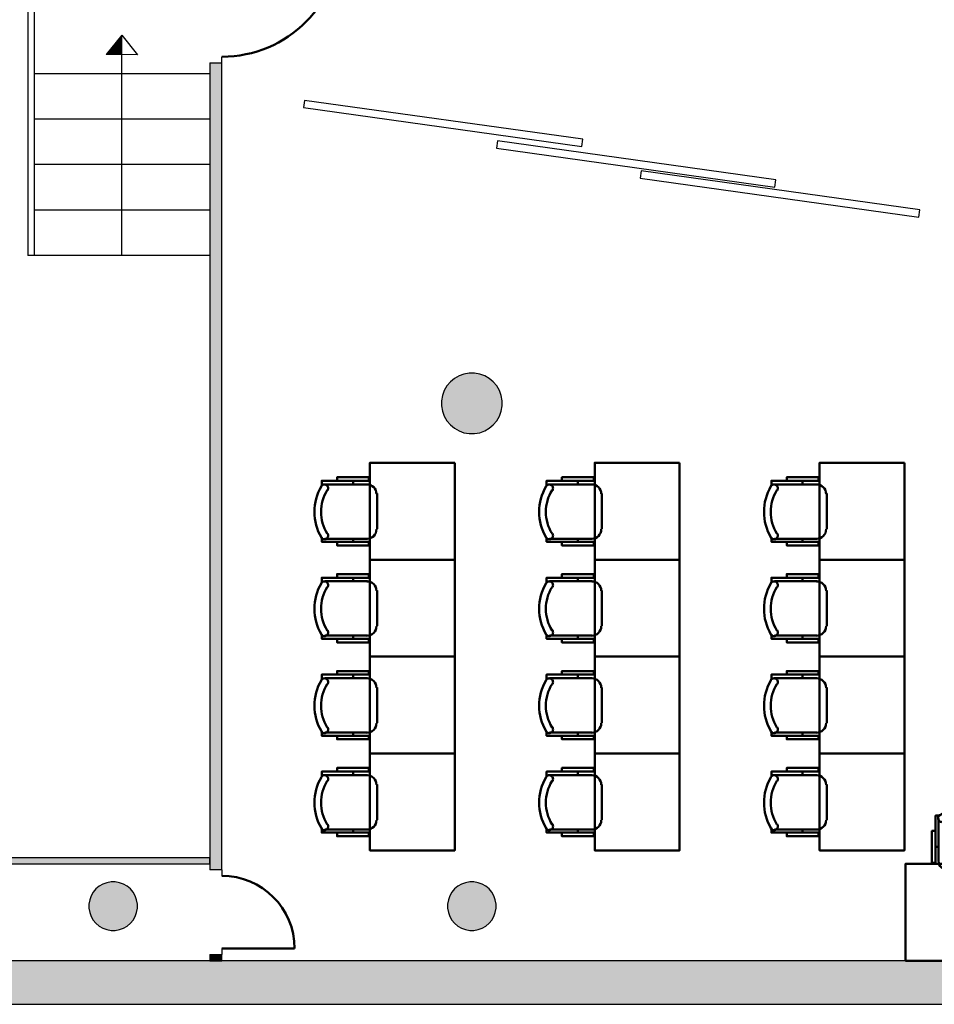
# Model space of a CAD drawing. Header units: metres. Extents: x -1 to 430, y -6 to 34.
# Tile 4 of 12: x 397 to 405, y 13 to 21. Entities that reach past the tile are written whole.
import ezdxf

# ---------------------------------------------------------------- set-up
doc = ezdxf.new("R2010")
doc.units = ezdxf.units.M
doc.linetypes.add('CONTINUA', pattern=[0])
for name, color, linetype, lineweight in [('3D PB MURS', 7, 'CONTINUA', 25), ('3D PB PILAR', 7, 'CONTINUA', 25), ('PB ESCALES 2D', 7, 'CONTINUA', 25), ('PB MOBLES', 7, 'CONTINUA', 25)]:
    doc.layers.add(name, color=color, linetype=linetype, lineweight=lineweight)

# ---------------------------------------------------------------- blocks, each defined once
blk = doc.blocks.new('_CLOSEDFILLED')
at = {"color": 0, "linetype": 'ByBlock', "lineweight": -2}
blk.add_solid([(-1, 0), (0, 0), (-1, 0)], dxfattribs=at)
blk = doc.blocks.new('OBJETO_COMPLEJO_5')
at = {"layer": 'PB MOBLES', "color": 202, "linetype": 'CONTINUA', "lineweight": 50, "transparency": 33554687}
for p, q in [((404.8406, 14.0218), (404.8406, 14.3732)), ((405.2893, 14.3732), (405.2893, 14.0218)), ((404.8152, 14.1404), (404.8406, 14.1404)), ((405.319, 14.1404), (405.2893, 14.1404)), ((405.2131, 13.9414), (404.9211, 13.9414))]:
    blk.add_line(p, q, dxfattribs=at)
for points in [[(404.8152, 14.2716), (404.7856, 14.2716), (404.7856, 14.0091), (404.8152, 14.0091), (404.8152, 14.3986), (404.8533, 14.3986)], [(404.8498, 14.403), (404.8449, 14.3989), (404.841, 14.3941), (404.8381, 14.3887), (404.8364, 14.3829), (404.8357, 14.3769), (404.8363, 14.3708), (404.838, 14.3649), (404.8409, 14.3592), (404.845, 14.3543), (404.8497, 14.3503), (404.8551, 14.3474), (404.8609, 14.3456), (404.8669, 14.3449), (404.873, 14.3453), (404.8789, 14.347), (404.8846, 14.3499)], [(405.2398, 14.3499), (405.2455, 14.347), (405.2515, 14.3453), (405.2576, 14.3449), (405.2636, 14.3456), (405.2694, 14.3474), (405.2747, 14.3503), (405.2795, 14.3543), (405.2835, 14.3592), (405.2865, 14.3649), (405.2882, 14.3708), (405.2887, 14.3769), (405.2881, 14.3829), (405.2863, 14.3887), (405.2835, 14.3941), (405.2796, 14.3989), (405.2746, 14.403)], [(405.319, 14.2716), (405.3486, 14.2716), (405.3486, 14.0091), (405.319, 14.0091), (405.319, 14.3986), (405.2766, 14.3986)], [(404.84, 14.0253), (404.8416, 14.0095), (404.8461, 13.9948), (404.8534, 13.9815), (404.8629, 13.9699), (404.8745, 13.9603), (404.8878, 13.9531), (404.9025, 13.9485), (404.9183, 13.9469)], [(405.2104, 13.9469), (405.2262, 13.9485), (405.2409, 13.9531), (405.2542, 13.9603), (405.2658, 13.9699), (405.2753, 13.9815), (405.2826, 13.9948), (405.2871, 14.0095), (405.2887, 14.0253)]]:
    blk.add_lwpolyline(points, dxfattribs=at)
blk.add_lwpolyline([(405.5677, 13.2006), (404.5677, 13.2006), (404.5677, 14.0007), (405.5677, 14.0007), (405.5677, 13.2006)], close=True, dxfattribs=at)
for centre, radius, start, end in [((405.0623, 14.0425), 0.4167, 59.57383, 120.44578), ((405.0623, 14.0636), 0.3405, 58.2581, 121.76492)]:
    blk.add_arc(centre, radius, start, end, dxfattribs=at)
blk = doc.blocks.new('OBJETO_COMPLEJO_6')
at = {"layer": 'PB MOBLES', "color": 202, "linetype": 'CONTINUA', "lineweight": 50, "transparency": 33554687}
for p, q in [((400.0085, 17.1613), (400.0085, 17.1317)), ((399.7757, 17.1317), (400.127, 17.1317)), ((400.2074, 17.0555), (400.2074, 16.7634)), ((400.127, 16.683), (399.7757, 16.683)), ((400.0085, 16.6576), (400.0085, 16.683))]:
    blk.add_line(p, q, dxfattribs=at)
blk.add_lwpolyline([(400.8482, 17.31), (400.8482, 16.51), (400.1482, 16.51), (400.1482, 17.31), (400.8482, 17.31)], close=True, dxfattribs=at)
for points in [[(399.8773, 17.1613), (399.8773, 17.191), (400.1397, 17.191), (400.1397, 17.1613), (399.7503, 17.1613), (399.7503, 17.119)], [(399.799, 17.0822), (399.8019, 17.0879), (399.8035, 17.0938), (399.804, 17.0999), (399.8033, 17.1059), (399.8015, 17.1117), (399.7986, 17.1171), (399.7946, 17.1218), (399.7896, 17.1259), (399.784, 17.1288), (399.778, 17.1305), (399.7719, 17.1311), (399.7659, 17.1304), (399.7601, 17.1287), (399.7547, 17.1258), (399.7499, 17.1219), (399.7459, 17.117)], [(400.2019, 17.0527), (400.2003, 17.0685), (400.1958, 17.0832), (400.1885, 17.0965), (400.179, 17.1081), (400.1674, 17.1177), (400.1541, 17.1249), (400.1394, 17.1295), (400.1236, 17.1311)], [(400.1236, 16.6823), (400.1394, 16.6839), (400.1541, 16.6885), (400.1674, 16.6957), (400.179, 16.7053), (400.1885, 16.7169), (400.1958, 16.7302), (400.2003, 16.7449), (400.2019, 16.7606)], [(399.7459, 16.6922), (399.7499, 16.6872), (399.7547, 16.6833), (399.7601, 16.6805), (399.7659, 16.6787), (399.7719, 16.6781), (399.778, 16.6786), (399.784, 16.6803), (399.7896, 16.6833), (399.7946, 16.6873), (399.7986, 16.6921), (399.8015, 16.6974), (399.8033, 16.7032), (399.804, 16.7092), (399.8035, 16.7153), (399.8019, 16.7213), (399.799, 16.727)], [(399.8773, 16.6576), (399.8773, 16.6279), (400.1397, 16.6279), (400.1397, 16.6576), (399.7503, 16.6576), (399.7503, 16.6957)]]:
    blk.add_lwpolyline(points, dxfattribs=at)
for centre, radius, start, end in [((400.1064, 16.9047), 0.4167, 149.57383, 210.44578), ((400.0852, 16.9047), 0.3405, 148.2581, 211.76492)]:
    blk.add_arc(centre, radius, start, end, dxfattribs=at)
blk = doc.blocks.new('OBJETO_COMPLEJO_7')
at = {"layer": 'PB MOBLES', "color": 202, "linetype": 'CONTINUA', "lineweight": 50, "transparency": 33554687}
for p, q in [((400.0085, 16.3613), (400.0085, 16.3317)), ((399.7757, 16.3317), (400.127, 16.3317)), ((400.2074, 16.2555), (400.2074, 15.9634)), ((400.127, 15.883), (399.7757, 15.883)), ((400.0085, 15.8576), (400.0085, 15.883))]:
    blk.add_line(p, q, dxfattribs=at)
blk.add_lwpolyline([(400.8482, 16.51), (400.8482, 15.71), (400.1482, 15.71), (400.1482, 16.51), (400.8482, 16.51)], close=True, dxfattribs=at)
for points in [[(399.8773, 16.3613), (399.8773, 16.391), (400.1397, 16.391), (400.1397, 16.3613), (399.7503, 16.3613), (399.7503, 16.319)], [(399.799, 16.2822), (399.8019, 16.2879), (399.8035, 16.2938), (399.804, 16.2999), (399.8033, 16.3059), (399.8015, 16.3117), (399.7986, 16.3171), (399.7946, 16.3218), (399.7896, 16.3259), (399.784, 16.3288), (399.778, 16.3305), (399.7719, 16.3311), (399.7659, 16.3304), (399.7601, 16.3287), (399.7547, 16.3258), (399.7499, 16.3219), (399.7459, 16.317)], [(400.2019, 16.2527), (400.2003, 16.2685), (400.1958, 16.2832), (400.1885, 16.2965), (400.179, 16.3081), (400.1674, 16.3177), (400.1541, 16.3249), (400.1394, 16.3295), (400.1236, 16.3311)], [(399.7459, 15.8922), (399.7499, 15.8872), (399.7547, 15.8833), (399.7601, 15.8805), (399.7659, 15.8787), (399.7719, 15.8781), (399.778, 15.8786), (399.784, 15.8803), (399.7896, 15.8833), (399.7946, 15.8873), (399.7986, 15.8921), (399.8015, 15.8974), (399.8033, 15.9032), (399.804, 15.9092), (399.8035, 15.9153), (399.8019, 15.9213), (399.799, 15.927)], [(400.1236, 15.8823), (400.1394, 15.8839), (400.1541, 15.8885), (400.1674, 15.8957), (400.179, 15.9053), (400.1885, 15.9169), (400.1958, 15.9302), (400.2003, 15.9449), (400.2019, 15.9606)], [(399.8773, 15.8576), (399.8773, 15.8279), (400.1397, 15.8279), (400.1397, 15.8576), (399.7503, 15.8576), (399.7503, 15.8957)]]:
    blk.add_lwpolyline(points, dxfattribs=at)
for centre, radius, start, end in [((400.1064, 16.1047), 0.4167, 149.57383, 210.44578), ((400.0852, 16.1047), 0.3405, 148.2581, 211.76492)]:
    blk.add_arc(centre, radius, start, end, dxfattribs=at)
blk = doc.blocks.new('OBJETO_COMPLEJO_8')
at = {"layer": 'PB MOBLES', "color": 202, "linetype": 'CONTINUA', "lineweight": 50, "transparency": 33554687}
for p, q in [((399.7757, 15.5317), (400.127, 15.5317)), ((400.0085, 15.5613), (400.0085, 15.5317)), ((400.2074, 15.4555), (400.2074, 15.1634)), ((400.127, 15.083), (399.7757, 15.083)), ((400.0085, 15.0576), (400.0085, 15.083))]:
    blk.add_line(p, q, dxfattribs=at)
blk.add_lwpolyline([(400.8482, 15.71), (400.8482, 14.91), (400.1482, 14.91), (400.1482, 15.71), (400.8482, 15.71)], close=True, dxfattribs=at)
for points in [[(399.799, 15.4822), (399.8019, 15.4879), (399.8035, 15.4938), (399.804, 15.4999), (399.8033, 15.5059), (399.8015, 15.5117), (399.7986, 15.5171), (399.7946, 15.5218), (399.7896, 15.5259), (399.784, 15.5288), (399.778, 15.5305), (399.7719, 15.5311), (399.7659, 15.5304), (399.7601, 15.5287), (399.7547, 15.5258), (399.7499, 15.5219), (399.7459, 15.517)], [(399.8773, 15.5613), (399.8773, 15.591), (400.1397, 15.591), (400.1397, 15.5613), (399.7503, 15.5613), (399.7503, 15.519)], [(400.2019, 15.4527), (400.2003, 15.4685), (400.1958, 15.4832), (400.1885, 15.4965), (400.179, 15.5081), (400.1674, 15.5177), (400.1541, 15.5249), (400.1394, 15.5295), (400.1236, 15.5311)], [(399.7459, 15.0922), (399.7499, 15.0872), (399.7547, 15.0833), (399.7601, 15.0805), (399.7659, 15.0787), (399.7719, 15.0781), (399.778, 15.0786), (399.784, 15.0803), (399.7896, 15.0833), (399.7946, 15.0873), (399.7986, 15.0921), (399.8015, 15.0974), (399.8033, 15.1032), (399.804, 15.1092), (399.8035, 15.1153), (399.8019, 15.1213), (399.799, 15.127)], [(400.1236, 15.0823), (400.1394, 15.0839), (400.1541, 15.0885), (400.1674, 15.0957), (400.179, 15.1053), (400.1885, 15.1169), (400.1958, 15.1302), (400.2003, 15.1449), (400.2019, 15.1606)], [(399.8773, 15.0576), (399.8773, 15.0279), (400.1397, 15.0279), (400.1397, 15.0576), (399.7503, 15.0576), (399.7503, 15.0957)]]:
    blk.add_lwpolyline(points, dxfattribs=at)
for centre, radius, start, end in [((400.1064, 15.3047), 0.4167, 149.57383, 210.44578), ((400.0852, 15.3047), 0.3405, 148.2581, 211.76492)]:
    blk.add_arc(centre, radius, start, end, dxfattribs=at)
blk = doc.blocks.new('OBJETO_COMPLEJO_9')
at = {"layer": 'PB MOBLES', "color": 202, "linetype": 'CONTINUA', "lineweight": 50, "transparency": 33554687}
for p, q in [((399.7757, 14.7317), (400.127, 14.7317)), ((400.0085, 14.7613), (400.0085, 14.7317)), ((400.2074, 14.6555), (400.2074, 14.3634)), ((400.127, 14.283), (399.7757, 14.283)), ((400.0085, 14.2576), (400.0085, 14.283))]:
    blk.add_line(p, q, dxfattribs=at)
blk.add_lwpolyline([(400.8482, 14.91), (400.8482, 14.11), (400.1482, 14.11), (400.1482, 14.91), (400.8482, 14.91)], close=True, dxfattribs=at)
for points in [[(399.8773, 14.7613), (399.8773, 14.791), (400.1397, 14.791), (400.1397, 14.7613), (399.7503, 14.7613), (399.7503, 14.719)], [(399.799, 14.6822), (399.8019, 14.6879), (399.8035, 14.6938), (399.804, 14.6999), (399.8033, 14.7059), (399.8015, 14.7117), (399.7986, 14.7171), (399.7946, 14.7218), (399.7896, 14.7259), (399.784, 14.7288), (399.778, 14.7305), (399.7719, 14.7311), (399.7659, 14.7304), (399.7601, 14.7287), (399.7547, 14.7258), (399.7499, 14.7219), (399.7459, 14.717)], [(400.2019, 14.6527), (400.2003, 14.6685), (400.1958, 14.6832), (400.1885, 14.6965), (400.179, 14.7081), (400.1674, 14.7177), (400.1541, 14.7249), (400.1394, 14.7295), (400.1236, 14.7311)], [(399.7459, 14.2922), (399.7499, 14.2872), (399.7547, 14.2833), (399.7601, 14.2805), (399.7659, 14.2787), (399.7719, 14.2781), (399.778, 14.2786), (399.784, 14.2803), (399.7896, 14.2833), (399.7946, 14.2873), (399.7986, 14.2921), (399.8015, 14.2974), (399.8033, 14.3032), (399.804, 14.3092), (399.8035, 14.3153), (399.8019, 14.3213), (399.799, 14.327)], [(400.1236, 14.2823), (400.1394, 14.2839), (400.1541, 14.2885), (400.1674, 14.2957), (400.179, 14.3053), (400.1885, 14.3169), (400.1958, 14.3302), (400.2003, 14.3449), (400.2019, 14.3606)], [(399.8773, 14.2576), (399.8773, 14.2279), (400.1397, 14.2279), (400.1397, 14.2576), (399.7503, 14.2576), (399.7503, 14.2957)]]:
    blk.add_lwpolyline(points, dxfattribs=at)
for centre, radius, start, end in [((400.1064, 14.5047), 0.4167, 149.57383, 210.44578), ((400.0852, 14.5047), 0.3405, 148.2581, 211.76492)]:
    blk.add_arc(centre, radius, start, end, dxfattribs=at)
blk = doc.blocks.new('OBJETO_COMPLEJO_10')
at = {"layer": 'PB MOBLES', "color": 202, "linetype": 'CONTINUA', "lineweight": 50, "transparency": 33554687}
for p, q in [((403.7185, 17.1613), (403.7185, 17.1317)), ((403.4857, 17.1317), (403.837, 17.1317)), ((403.9174, 17.0555), (403.9174, 16.7634)), ((403.837, 16.683), (403.4857, 16.683)), ((403.7185, 16.6576), (403.7185, 16.683))]:
    blk.add_line(p, q, dxfattribs=at)
blk.add_lwpolyline([(404.5582, 17.31), (404.5582, 16.51), (403.8582, 16.51), (403.8582, 17.31), (404.5582, 17.31)], close=True, dxfattribs=at)
for points in [[(403.5873, 17.1613), (403.5873, 17.191), (403.8497, 17.191), (403.8497, 17.1613), (403.4603, 17.1613), (403.4603, 17.119)], [(403.509, 17.0822), (403.5119, 17.0879), (403.5135, 17.0938), (403.514, 17.0999), (403.5133, 17.1059), (403.5115, 17.1117), (403.5086, 17.1171), (403.5046, 17.1218), (403.4996, 17.1259), (403.494, 17.1288), (403.488, 17.1305), (403.4819, 17.1311), (403.4759, 17.1304), (403.4701, 17.1287), (403.4647, 17.1258), (403.4599, 17.1219), (403.4559, 17.117)], [(403.9119, 17.0527), (403.9103, 17.0685), (403.9058, 17.0832), (403.8985, 17.0965), (403.889, 17.1081), (403.8774, 17.1177), (403.8641, 17.1249), (403.8494, 17.1295), (403.8336, 17.1311)], [(403.8336, 16.6823), (403.8494, 16.6839), (403.8641, 16.6885), (403.8774, 16.6957), (403.889, 16.7053), (403.8985, 16.7169), (403.9058, 16.7302), (403.9103, 16.7449), (403.9119, 16.7606)], [(403.4559, 16.6922), (403.4599, 16.6872), (403.4647, 16.6833), (403.4701, 16.6805), (403.4759, 16.6787), (403.4819, 16.6781), (403.488, 16.6786), (403.494, 16.6803), (403.4996, 16.6833), (403.5046, 16.6873), (403.5086, 16.6921), (403.5115, 16.6974), (403.5133, 16.7032), (403.514, 16.7092), (403.5135, 16.7153), (403.5119, 16.7213), (403.509, 16.727)], [(403.5873, 16.6576), (403.5873, 16.6279), (403.8497, 16.6279), (403.8497, 16.6576), (403.4603, 16.6576), (403.4603, 16.6957)]]:
    blk.add_lwpolyline(points, dxfattribs=at)
for centre, radius, start, end in [((403.8164, 16.9047), 0.4167, 149.57383, 210.44578), ((403.7952, 16.9047), 0.3405, 148.2581, 211.76492)]:
    blk.add_arc(centre, radius, start, end, dxfattribs=at)
blk = doc.blocks.new('OBJETO_COMPLEJO_11')
at = {"layer": 'PB MOBLES', "color": 202, "linetype": 'CONTINUA', "lineweight": 50, "transparency": 33554687}
for p, q in [((403.7185, 16.3613), (403.7185, 16.3317)), ((403.4857, 16.3317), (403.837, 16.3317)), ((403.9174, 16.2555), (403.9174, 15.9634)), ((403.837, 15.883), (403.4857, 15.883)), ((403.7185, 15.8576), (403.7185, 15.883))]:
    blk.add_line(p, q, dxfattribs=at)
blk.add_lwpolyline([(404.5582, 16.51), (404.5582, 15.71), (403.8582, 15.71), (403.8582, 16.51), (404.5582, 16.51)], close=True, dxfattribs=at)
for points in [[(403.5873, 16.3613), (403.5873, 16.391), (403.8497, 16.391), (403.8497, 16.3613), (403.4603, 16.3613), (403.4603, 16.319)], [(403.509, 16.2822), (403.5119, 16.2879), (403.5135, 16.2938), (403.514, 16.2999), (403.5133, 16.3059), (403.5115, 16.3117), (403.5086, 16.3171), (403.5046, 16.3218), (403.4996, 16.3259), (403.494, 16.3288), (403.488, 16.3305), (403.4819, 16.3311), (403.4759, 16.3304), (403.4701, 16.3287), (403.4647, 16.3258), (403.4599, 16.3219), (403.4559, 16.317)], [(403.9119, 16.2527), (403.9103, 16.2685), (403.9058, 16.2832), (403.8985, 16.2965), (403.889, 16.3081), (403.8774, 16.3177), (403.8641, 16.3249), (403.8494, 16.3295), (403.8336, 16.3311)], [(403.4559, 15.8922), (403.4599, 15.8872), (403.4647, 15.8833), (403.4701, 15.8805), (403.4759, 15.8787), (403.4819, 15.8781), (403.488, 15.8786), (403.494, 15.8803), (403.4996, 15.8833), (403.5046, 15.8873), (403.5086, 15.8921), (403.5115, 15.8974), (403.5133, 15.9032), (403.514, 15.9092), (403.5135, 15.9153), (403.5119, 15.9213), (403.509, 15.927)], [(403.8336, 15.8823), (403.8494, 15.8839), (403.8641, 15.8885), (403.8774, 15.8957), (403.889, 15.9053), (403.8985, 15.9169), (403.9058, 15.9302), (403.9103, 15.9449), (403.9119, 15.9606)], [(403.5873, 15.8576), (403.5873, 15.8279), (403.8497, 15.8279), (403.8497, 15.8576), (403.4603, 15.8576), (403.4603, 15.8957)]]:
    blk.add_lwpolyline(points, dxfattribs=at)
for centre, radius, start, end in [((403.8164, 16.1047), 0.4167, 149.57383, 210.44578), ((403.7952, 16.1047), 0.3405, 148.2581, 211.76492)]:
    blk.add_arc(centre, radius, start, end, dxfattribs=at)
blk = doc.blocks.new('OBJETO_COMPLEJO_12')
at = {"layer": 'PB MOBLES', "color": 202, "linetype": 'CONTINUA', "lineweight": 50, "transparency": 33554687}
for p, q in [((403.4857, 15.5317), (403.837, 15.5317)), ((403.7185, 15.5613), (403.7185, 15.5317)), ((403.9174, 15.4555), (403.9174, 15.1634)), ((403.837, 15.083), (403.4857, 15.083)), ((403.7185, 15.0576), (403.7185, 15.083))]:
    blk.add_line(p, q, dxfattribs=at)
blk.add_lwpolyline([(404.5582, 15.71), (404.5582, 14.91), (403.8582, 14.91), (403.8582, 15.71), (404.5582, 15.71)], close=True, dxfattribs=at)
for points in [[(403.509, 15.4822), (403.5119, 15.4879), (403.5135, 15.4938), (403.514, 15.4999), (403.5133, 15.5059), (403.5115, 15.5117), (403.5086, 15.5171), (403.5046, 15.5218), (403.4996, 15.5259), (403.494, 15.5288), (403.488, 15.5305), (403.4819, 15.5311), (403.4759, 15.5304), (403.4701, 15.5287), (403.4647, 15.5258), (403.4599, 15.5219), (403.4559, 15.517)], [(403.5873, 15.5613), (403.5873, 15.591), (403.8497, 15.591), (403.8497, 15.5613), (403.4603, 15.5613), (403.4603, 15.519)], [(403.9119, 15.4527), (403.9103, 15.4685), (403.9058, 15.4832), (403.8985, 15.4965), (403.889, 15.5081), (403.8774, 15.5177), (403.8641, 15.5249), (403.8494, 15.5295), (403.8336, 15.5311)], [(403.4559, 15.0922), (403.4599, 15.0872), (403.4647, 15.0833), (403.4701, 15.0805), (403.4759, 15.0787), (403.4819, 15.0781), (403.488, 15.0786), (403.494, 15.0803), (403.4996, 15.0833), (403.5046, 15.0873), (403.5086, 15.0921), (403.5115, 15.0974), (403.5133, 15.1032), (403.514, 15.1092), (403.5135, 15.1153), (403.5119, 15.1213), (403.509, 15.127)], [(403.8336, 15.0823), (403.8494, 15.0839), (403.8641, 15.0885), (403.8774, 15.0957), (403.889, 15.1053), (403.8985, 15.1169), (403.9058, 15.1302), (403.9103, 15.1449), (403.9119, 15.1606)], [(403.5873, 15.0576), (403.5873, 15.0279), (403.8497, 15.0279), (403.8497, 15.0576), (403.4603, 15.0576), (403.4603, 15.0957)]]:
    blk.add_lwpolyline(points, dxfattribs=at)
for centre, radius, start, end in [((403.8164, 15.3047), 0.4167, 149.57383, 210.44578), ((403.7952, 15.3047), 0.3405, 148.2581, 211.76492)]:
    blk.add_arc(centre, radius, start, end, dxfattribs=at)
blk = doc.blocks.new('OBJETO_COMPLEJO_13')
at = {"layer": 'PB MOBLES', "color": 202, "linetype": 'CONTINUA', "lineweight": 50, "transparency": 33554687}
for p, q in [((403.4857, 14.7317), (403.837, 14.7317)), ((403.7185, 14.7613), (403.7185, 14.7317)), ((403.9174, 14.6555), (403.9174, 14.3634)), ((403.837, 14.283), (403.4857, 14.283)), ((403.7185, 14.2576), (403.7185, 14.283))]:
    blk.add_line(p, q, dxfattribs=at)
blk.add_lwpolyline([(404.5582, 14.91), (404.5582, 14.11), (403.8582, 14.11), (403.8582, 14.91), (404.5582, 14.91)], close=True, dxfattribs=at)
for points in [[(403.5873, 14.7613), (403.5873, 14.791), (403.8497, 14.791), (403.8497, 14.7613), (403.4603, 14.7613), (403.4603, 14.719)], [(403.509, 14.6822), (403.5119, 14.6879), (403.5135, 14.6938), (403.514, 14.6999), (403.5133, 14.7059), (403.5115, 14.7117), (403.5086, 14.7171), (403.5046, 14.7218), (403.4996, 14.7259), (403.494, 14.7288), (403.488, 14.7305), (403.4819, 14.7311), (403.4759, 14.7304), (403.4701, 14.7287), (403.4647, 14.7258), (403.4599, 14.7219), (403.4559, 14.717)], [(403.9119, 14.6527), (403.9103, 14.6685), (403.9058, 14.6832), (403.8985, 14.6965), (403.889, 14.7081), (403.8774, 14.7177), (403.8641, 14.7249), (403.8494, 14.7295), (403.8336, 14.7311)], [(403.4559, 14.2922), (403.4599, 14.2872), (403.4647, 14.2833), (403.4701, 14.2805), (403.4759, 14.2787), (403.4819, 14.2781), (403.488, 14.2786), (403.494, 14.2803), (403.4996, 14.2833), (403.5046, 14.2873), (403.5086, 14.2921), (403.5115, 14.2974), (403.5133, 14.3032), (403.514, 14.3092), (403.5135, 14.3153), (403.5119, 14.3213), (403.509, 14.327)], [(403.8336, 14.2823), (403.8494, 14.2839), (403.8641, 14.2885), (403.8774, 14.2957), (403.889, 14.3053), (403.8985, 14.3169), (403.9058, 14.3302), (403.9103, 14.3449), (403.9119, 14.3606)], [(403.5873, 14.2576), (403.5873, 14.2279), (403.8497, 14.2279), (403.8497, 14.2576), (403.4603, 14.2576), (403.4603, 14.2957)]]:
    blk.add_lwpolyline(points, dxfattribs=at)
for centre, radius, start, end in [((403.8164, 14.5047), 0.4167, 149.57383, 210.44578), ((403.7952, 14.5047), 0.3405, 148.2581, 211.76492)]:
    blk.add_arc(centre, radius, start, end, dxfattribs=at)
blk = doc.blocks.new('OBJETO_COMPLEJO_14')
at = {"layer": 'PB MOBLES', "color": 202, "linetype": 'CONTINUA', "lineweight": 50, "transparency": 33554687}
for p, q in [((401.8635, 17.1613), (401.8635, 17.1317)), ((401.6307, 17.1317), (401.982, 17.1317)), ((402.0624, 17.0555), (402.0624, 16.7634)), ((401.982, 16.683), (401.6307, 16.683)), ((401.8635, 16.6576), (401.8635, 16.683))]:
    blk.add_line(p, q, dxfattribs=at)
blk.add_lwpolyline([(402.7032, 17.31), (402.7032, 16.51), (402.0032, 16.51), (402.0032, 17.31), (402.7032, 17.31)], close=True, dxfattribs=at)
for points in [[(401.7323, 17.1613), (401.7323, 17.191), (401.9947, 17.191), (401.9947, 17.1613), (401.6053, 17.1613), (401.6053, 17.119)], [(401.654, 17.0822), (401.6569, 17.0879), (401.6585, 17.0938), (401.659, 17.0999), (401.6583, 17.1059), (401.6565, 17.1117), (401.6536, 17.1171), (401.6496, 17.1218), (401.6446, 17.1259), (401.639, 17.1288), (401.633, 17.1305), (401.6269, 17.1311), (401.6209, 17.1304), (401.6151, 17.1287), (401.6097, 17.1258), (401.6049, 17.1219), (401.6009, 17.117)], [(402.0569, 17.0527), (402.0553, 17.0685), (402.0508, 17.0832), (402.0435, 17.0965), (402.034, 17.1081), (402.0224, 17.1177), (402.0091, 17.1249), (401.9944, 17.1295), (401.9786, 17.1311)], [(401.9786, 16.6823), (401.9944, 16.6839), (402.0091, 16.6885), (402.0224, 16.6957), (402.034, 16.7053), (402.0435, 16.7169), (402.0508, 16.7302), (402.0553, 16.7449), (402.0569, 16.7606)], [(401.6009, 16.6922), (401.6049, 16.6872), (401.6097, 16.6833), (401.6151, 16.6805), (401.6209, 16.6787), (401.6269, 16.6781), (401.633, 16.6786), (401.639, 16.6803), (401.6446, 16.6833), (401.6496, 16.6873), (401.6536, 16.6921), (401.6565, 16.6974), (401.6583, 16.7032), (401.659, 16.7092), (401.6585, 16.7153), (401.6569, 16.7213), (401.654, 16.727)], [(401.7323, 16.6576), (401.7323, 16.6279), (401.9947, 16.6279), (401.9947, 16.6576), (401.6053, 16.6576), (401.6053, 16.6957)]]:
    blk.add_lwpolyline(points, dxfattribs=at)
for centre, radius, start, end in [((401.9614, 16.9047), 0.4167, 149.57383, 210.44578), ((401.9402, 16.9047), 0.3405, 148.2581, 211.76492)]:
    blk.add_arc(centre, radius, start, end, dxfattribs=at)
blk = doc.blocks.new('OBJETO_COMPLEJO_15')
at = {"layer": 'PB MOBLES', "color": 202, "linetype": 'CONTINUA', "lineweight": 50, "transparency": 33554687}
for p, q in [((401.8635, 16.3613), (401.8635, 16.3317)), ((401.6307, 16.3317), (401.982, 16.3317)), ((402.0624, 16.2555), (402.0624, 15.9634)), ((401.982, 15.883), (401.6307, 15.883)), ((401.8635, 15.8576), (401.8635, 15.883))]:
    blk.add_line(p, q, dxfattribs=at)
blk.add_lwpolyline([(402.7032, 16.51), (402.7032, 15.71), (402.0032, 15.71), (402.0032, 16.51), (402.7032, 16.51)], close=True, dxfattribs=at)
for points in [[(401.7323, 16.3613), (401.7323, 16.391), (401.9947, 16.391), (401.9947, 16.3613), (401.6053, 16.3613), (401.6053, 16.319)], [(401.654, 16.2822), (401.6569, 16.2879), (401.6585, 16.2938), (401.659, 16.2999), (401.6583, 16.3059), (401.6565, 16.3117), (401.6536, 16.3171), (401.6496, 16.3218), (401.6446, 16.3259), (401.639, 16.3288), (401.633, 16.3305), (401.6269, 16.3311), (401.6209, 16.3304), (401.6151, 16.3287), (401.6097, 16.3258), (401.6049, 16.3219), (401.6009, 16.317)], [(402.0569, 16.2527), (402.0553, 16.2685), (402.0508, 16.2832), (402.0435, 16.2965), (402.034, 16.3081), (402.0224, 16.3177), (402.0091, 16.3249), (401.9944, 16.3295), (401.9786, 16.3311)], [(401.6009, 15.8922), (401.6049, 15.8872), (401.6097, 15.8833), (401.6151, 15.8805), (401.6209, 15.8787), (401.6269, 15.8781), (401.633, 15.8786), (401.639, 15.8803), (401.6446, 15.8833), (401.6496, 15.8873), (401.6536, 15.8921), (401.6565, 15.8974), (401.6583, 15.9032), (401.659, 15.9092), (401.6585, 15.9153), (401.6569, 15.9213), (401.654, 15.927)], [(401.9786, 15.8823), (401.9944, 15.8839), (402.0091, 15.8885), (402.0224, 15.8957), (402.034, 15.9053), (402.0435, 15.9169), (402.0508, 15.9302), (402.0553, 15.9449), (402.0569, 15.9606)], [(401.7323, 15.8576), (401.7323, 15.8279), (401.9947, 15.8279), (401.9947, 15.8576), (401.6053, 15.8576), (401.6053, 15.8957)]]:
    blk.add_lwpolyline(points, dxfattribs=at)
for centre, radius, start, end in [((401.9614, 16.1047), 0.4167, 149.57383, 210.44578), ((401.9402, 16.1047), 0.3405, 148.2581, 211.76492)]:
    blk.add_arc(centre, radius, start, end, dxfattribs=at)
blk = doc.blocks.new('OBJETO_COMPLEJO_16')
at = {"layer": 'PB MOBLES', "color": 202, "linetype": 'CONTINUA', "lineweight": 50, "transparency": 33554687}
for p, q in [((401.6307, 15.5317), (401.982, 15.5317)), ((401.8635, 15.5613), (401.8635, 15.5317)), ((402.0624, 15.4555), (402.0624, 15.1634)), ((401.982, 15.083), (401.6307, 15.083)), ((401.8635, 15.0576), (401.8635, 15.083))]:
    blk.add_line(p, q, dxfattribs=at)
blk.add_lwpolyline([(402.7032, 15.71), (402.7032, 14.91), (402.0032, 14.91), (402.0032, 15.71), (402.7032, 15.71)], close=True, dxfattribs=at)
for points in [[(401.654, 15.4822), (401.6569, 15.4879), (401.6585, 15.4938), (401.659, 15.4999), (401.6583, 15.5059), (401.6565, 15.5117), (401.6536, 15.5171), (401.6496, 15.5218), (401.6446, 15.5259), (401.639, 15.5288), (401.633, 15.5305), (401.6269, 15.5311), (401.6209, 15.5304), (401.6151, 15.5287), (401.6097, 15.5258), (401.6049, 15.5219), (401.6009, 15.517)], [(401.7323, 15.5613), (401.7323, 15.591), (401.9947, 15.591), (401.9947, 15.5613), (401.6053, 15.5613), (401.6053, 15.519)], [(402.0569, 15.4527), (402.0553, 15.4685), (402.0508, 15.4832), (402.0435, 15.4965), (402.034, 15.5081), (402.0224, 15.5177), (402.0091, 15.5249), (401.9944, 15.5295), (401.9786, 15.5311)], [(401.6009, 15.0922), (401.6049, 15.0872), (401.6097, 15.0833), (401.6151, 15.0805), (401.6209, 15.0787), (401.6269, 15.0781), (401.633, 15.0786), (401.639, 15.0803), (401.6446, 15.0833), (401.6496, 15.0873), (401.6536, 15.0921), (401.6565, 15.0974), (401.6583, 15.1032), (401.659, 15.1092), (401.6585, 15.1153), (401.6569, 15.1213), (401.654, 15.127)], [(401.9786, 15.0823), (401.9944, 15.0839), (402.0091, 15.0885), (402.0224, 15.0957), (402.034, 15.1053), (402.0435, 15.1169), (402.0508, 15.1302), (402.0553, 15.1449), (402.0569, 15.1606)], [(401.7323, 15.0576), (401.7323, 15.0279), (401.9947, 15.0279), (401.9947, 15.0576), (401.6053, 15.0576), (401.6053, 15.0957)]]:
    blk.add_lwpolyline(points, dxfattribs=at)
for centre, radius, start, end in [((401.9614, 15.3047), 0.4167, 149.57383, 210.44578), ((401.9402, 15.3047), 0.3405, 148.2581, 211.76492)]:
    blk.add_arc(centre, radius, start, end, dxfattribs=at)
blk = doc.blocks.new('OBJETO_COMPLEJO_17')
at = {"layer": 'PB MOBLES', "color": 202, "linetype": 'CONTINUA', "lineweight": 50, "transparency": 33554687}
for p, q in [((401.6307, 14.7317), (401.982, 14.7317)), ((401.8635, 14.7613), (401.8635, 14.7317)), ((402.0624, 14.6555), (402.0624, 14.3634)), ((401.982, 14.283), (401.6307, 14.283)), ((401.8635, 14.2576), (401.8635, 14.283))]:
    blk.add_line(p, q, dxfattribs=at)
blk.add_lwpolyline([(402.7032, 14.91), (402.7032, 14.11), (402.0032, 14.11), (402.0032, 14.91), (402.7032, 14.91)], close=True, dxfattribs=at)
for points in [[(401.7323, 14.7613), (401.7323, 14.791), (401.9947, 14.791), (401.9947, 14.7613), (401.6053, 14.7613), (401.6053, 14.719)], [(401.654, 14.6822), (401.6569, 14.6879), (401.6585, 14.6938), (401.659, 14.6999), (401.6583, 14.7059), (401.6565, 14.7117), (401.6536, 14.7171), (401.6496, 14.7218), (401.6446, 14.7259), (401.639, 14.7288), (401.633, 14.7305), (401.6269, 14.7311), (401.6209, 14.7304), (401.6151, 14.7287), (401.6097, 14.7258), (401.6049, 14.7219), (401.6009, 14.717)], [(402.0569, 14.6527), (402.0553, 14.6685), (402.0508, 14.6832), (402.0435, 14.6965), (402.034, 14.7081), (402.0224, 14.7177), (402.0091, 14.7249), (401.9944, 14.7295), (401.9786, 14.7311)], [(401.6009, 14.2922), (401.6049, 14.2872), (401.6097, 14.2833), (401.6151, 14.2805), (401.6209, 14.2787), (401.6269, 14.2781), (401.633, 14.2786), (401.639, 14.2803), (401.6446, 14.2833), (401.6496, 14.2873), (401.6536, 14.2921), (401.6565, 14.2974), (401.6583, 14.3032), (401.659, 14.3092), (401.6585, 14.3153), (401.6569, 14.3213), (401.654, 14.327)], [(401.9786, 14.2823), (401.9944, 14.2839), (402.0091, 14.2885), (402.0224, 14.2957), (402.034, 14.3053), (402.0435, 14.3169), (402.0508, 14.3302), (402.0553, 14.3449), (402.0569, 14.3606)], [(401.7323, 14.2576), (401.7323, 14.2279), (401.9947, 14.2279), (401.9947, 14.2576), (401.6053, 14.2576), (401.6053, 14.2957)]]:
    blk.add_lwpolyline(points, dxfattribs=at)
for centre, radius, start, end in [((401.9614, 14.5047), 0.4167, 149.57383, 210.44578), ((401.9402, 14.5047), 0.3405, 148.2581, 211.76492)]:
    blk.add_arc(centre, radius, start, end, dxfattribs=at)

msp = doc.modelspace()

# ---------------------------------------------------------------- hatches: boundary and pattern name
at = {"layer": '3D PB MURS', "linetype": 'CONTINUA', "lineweight": 18, "true_color": 0xa0a0a0, "transparency": 33554687}
for points in [[(398.9264, 13.9508), (398.9264, 20.6108), (398.8264, 20.6108), (398.8264, 13.9508)], [(391.6997, 14.0008), (398.8264, 14.0008), (398.8264, 14.0508), (391.6997, 14.0508)], [(398.9264, 13.2006), (398.9264, 13.2508), (398.8264, 13.2508), (398.8264, 13.2006)], [(391.6997, 12.8406), (400.7564, 12.8406), (400.7564, 13.2006), (391.6997, 13.2006)], [(400.7564, 12.8406), (423.6575, 12.8406), (423.7321, 13.2006), (400.7564, 13.2006)]]:
    msp.add_hatch(color=253, dxfattribs=at).paths.add_polyline_path(points)
at = {"layer": '3D PB PILAR', "linetype": 'CONTINUA', "lineweight": 18, "transparency": 33554687}
for points in [[(401.0106, 18.05), (400.9669, 18.05), (400.9239, 18.0424), (400.8829, 18.0274), (400.845, 18.0056), (400.8116, 17.9775), (400.7835, 17.944), (400.7616, 17.9062), (400.7467, 17.8652), (400.7391, 17.8221), (400.7391, 17.7784), (400.7467, 17.7354), (400.7616, 17.6944), (400.7835, 17.6565), (400.8116, 17.6231), (400.845, 17.595), (400.8829, 17.5731), (400.9239, 17.5582), (400.9669, 17.5506), (401.0106, 17.5506), (401.0536, 17.5582), (401.0947, 17.5731), (401.1325, 17.595), (401.166, 17.6231), (401.1941, 17.6565), (401.2159, 17.6944), (401.2309, 17.7354), (401.2385, 17.7784), (401.2385, 17.8221), (401.2309, 17.8652), (401.2159, 17.9062), (401.1941, 17.944), (401.166, 17.9775), (401.1325, 18.0056), (401.0947, 18.0274), (401.0536, 18.0424)], [(398.0466, 13.8504), (398.0116, 13.8504), (397.9772, 13.8444), (397.9443, 13.8324), (397.9141, 13.8149), (397.8873, 13.7925), (397.8648, 13.7657), (397.8474, 13.7354), (397.8354, 13.7026), (397.8293, 13.6682), (397.8293, 13.6332), (397.8354, 13.5988), (397.8474, 13.566), (397.8648, 13.5357), (397.8873, 13.5089), (397.9141, 13.4865), (397.9443, 13.469), (397.9772, 13.457), (398.0116, 13.451), (398.0466, 13.451), (398.081, 13.457), (398.1138, 13.469), (398.1441, 13.4865), (398.1709, 13.5089), (398.1933, 13.5357), (398.2108, 13.566), (398.2228, 13.5988), (398.2288, 13.6332), (398.2288, 13.6682), (398.2228, 13.7026), (398.2108, 13.7354), (398.1933, 13.7657), (398.1709, 13.7925), (398.1441, 13.8149), (398.1138, 13.8324), (398.081, 13.8444)], [(401.0063, 13.8504), (400.9713, 13.8504), (400.9369, 13.8444), (400.904, 13.8324), (400.8738, 13.8149), (400.847, 13.7925), (400.8245, 13.7657), (400.8071, 13.7354), (400.7951, 13.7026), (400.789, 13.6682), (400.789, 13.6332), (400.7951, 13.5988), (400.8071, 13.566), (400.8245, 13.5357), (400.847, 13.5089), (400.8738, 13.4865), (400.904, 13.469), (400.9369, 13.457), (400.9713, 13.451), (401.0063, 13.451), (401.0407, 13.457), (401.0735, 13.469), (401.1038, 13.4865), (401.1306, 13.5089), (401.153, 13.5357), (401.1705, 13.566), (401.1825, 13.5988), (401.1885, 13.6332), (401.1885, 13.6682), (401.1825, 13.7026), (401.1705, 13.7354), (401.153, 13.7657), (401.1306, 13.7925), (401.1038, 13.8149), (401.0735, 13.8324), (401.0407, 13.8444)]]:
    msp.add_hatch(color=9, dxfattribs=at).paths.add_polyline_path(points)

# ---------------------------------------------------------------- linework, layer by layer
at = {"layer": '3D PB MURS', "color": 7, "linetype": 'CONTINUA', "lineweight": 25, "transparency": 33554687}
for p, q in [((398.9264, 20.6108), (398.9264, 20.6608)), ((398.8264, 20.6108), (398.9264, 20.6108)), ((398.8264, 20.6108), (398.8264, 14.0508)), ((398.9264, 13.9508), (398.9264, 20.6108)), ((399.608, 20.3009), (399.5997, 20.2415)), ((399.5997, 20.2415), (401.8973, 19.9206)), ((401.9056, 19.9801), (399.608, 20.3009)), ((401.201, 19.9657), (401.1927, 19.9062)), ((403.4986, 19.6449), (401.201, 19.9657)), ((401.8973, 19.9206), (401.9056, 19.9801)), ((401.1927, 19.9062), (403.4903, 19.5854)), ((402.3871, 19.7184), (402.3788, 19.6589)), ((404.6848, 19.3976), (402.3871, 19.7184)), ((402.3788, 19.6589), (404.6765, 19.3381)), ((403.4903, 19.5854), (403.4986, 19.6449)), ((404.6765, 19.3381), (404.6848, 19.3976)), ((398.8264, 14.0508), (391.6997, 14.0508)), ((391.6997, 14.0008), (398.8264, 14.0008)), ((398.8264, 14.0508), (398.8264, 14.0008)), ((398.8264, 14.0008), (398.8264, 14.0508)), ((398.8264, 14.0008), (398.8264, 13.9508)), ((398.9264, 13.9508), (398.8264, 13.9508)), ((398.9264, 13.9508), (398.9264, 13.9008)), ((398.8264, 13.2508), (398.9264, 13.2508)), ((398.8264, 13.2508), (398.8264, 13.2006)), ((398.9264, 13.3008), (398.9264, 13.2508)), ((398.9264, 13.2006), (398.9264, 13.2508)), ((398.8264, 13.2006), (391.6997, 13.2006)), ((398.9264, 13.2006), (398.8264, 13.2006)), ((398.8264, 13.2006), (398.9264, 13.2006)), ((400.7564, 13.2006), (398.9264, 13.2006)), ((400.9274, 13.2006), (400.7564, 13.2006)), ((406.0913, 13.2006), (400.9274, 13.2006)), ((391.6997, 12.8406), (400.7564, 12.8406)), ((400.7564, 12.8406), (400.9274, 12.8406)), ((400.9274, 12.8406), (423.6575, 12.8406))]:
    msp.add_line(p, q, dxfattribs=at)
at = {"layer": '3D PB MURS', "color": 202, "linetype": 'CONTINUA', "lineweight": 50, "transparency": 33554687}
msp.add_line((398.9264, 13.3008), (399.5264, 13.3008), dxfattribs=at)
for centre, radius, start, end in [((398.9264, 21.6408), 0.98, 270, 0), ((398.9264, 13.3008), 0.6, 0, 90)]:
    msp.add_arc(centre, radius, start, end, dxfattribs=at)
at = {"layer": '3D PB PILAR', "color": 7, "linetype": 'CONTINUA', "lineweight": 25, "transparency": 33554687}
for p, q in [((400.9239, 18.0424), (400.8829, 18.0274)), ((400.9669, 18.05), (400.9239, 18.0424)), ((401.0106, 18.05), (400.9669, 18.05)), ((401.0536, 18.0424), (401.0106, 18.05)), ((401.0947, 18.0274), (401.0536, 18.0424)), ((400.8116, 17.9775), (400.7835, 17.944)), ((400.845, 18.0056), (400.8116, 17.9775)), ((400.8829, 18.0274), (400.845, 18.0056)), ((401.1325, 18.0056), (401.0947, 18.0274)), ((401.166, 17.9775), (401.1325, 18.0056)), ((401.1941, 17.944), (401.166, 17.9775)), ((400.7616, 17.9062), (400.7467, 17.8652)), ((400.7835, 17.944), (400.7616, 17.9062)), ((401.2159, 17.9062), (401.1941, 17.944)), ((401.2309, 17.8652), (401.2159, 17.9062)), ((400.7467, 17.8652), (400.7391, 17.8221)), ((400.7391, 17.8221), (400.7391, 17.7784)), ((401.2385, 17.8221), (401.2309, 17.8652)), ((401.2385, 17.7784), (401.2385, 17.8221)), ((400.7391, 17.7784), (400.7467, 17.7354)), ((400.7467, 17.7354), (400.7616, 17.6944)), ((401.2159, 17.6944), (401.2309, 17.7354)), ((401.2309, 17.7354), (401.2385, 17.7784)), ((400.7616, 17.6944), (400.7835, 17.6565)), ((400.7835, 17.6565), (400.8116, 17.6231)), ((401.166, 17.6231), (401.1941, 17.6565)), ((401.1941, 17.6565), (401.2159, 17.6944)), ((400.8116, 17.6231), (400.845, 17.595)), ((400.845, 17.595), (400.8829, 17.5731)), ((400.8829, 17.5731), (400.9239, 17.5582)), ((400.9239, 17.5582), (400.9669, 17.5506)), ((401.0106, 17.5506), (401.0536, 17.5582)), ((401.0536, 17.5582), (401.0947, 17.5731)), ((401.0947, 17.5731), (401.1325, 17.595)), ((401.1325, 17.595), (401.166, 17.6231)), ((400.9669, 17.5506), (401.0106, 17.5506)), ((397.9141, 13.8149), (397.8873, 13.7925)), ((397.9443, 13.8324), (397.9141, 13.8149)), ((397.9772, 13.8444), (397.9443, 13.8324)), ((398.0116, 13.8504), (397.9772, 13.8444)), ((398.0466, 13.8504), (398.0116, 13.8504)), ((398.081, 13.8444), (398.0466, 13.8504)), ((398.1138, 13.8324), (398.081, 13.8444)), ((398.1441, 13.8149), (398.1138, 13.8324)), ((398.1709, 13.7925), (398.1441, 13.8149)), ((400.8738, 13.8149), (400.847, 13.7925)), ((400.904, 13.8324), (400.8738, 13.8149)), ((400.9369, 13.8444), (400.904, 13.8324)), ((400.9713, 13.8504), (400.9369, 13.8444)), ((401.0063, 13.8504), (400.9713, 13.8504)), ((401.0407, 13.8444), (401.0063, 13.8504)), ((401.0735, 13.8324), (401.0407, 13.8444)), ((401.1038, 13.8149), (401.0735, 13.8324)), ((401.1306, 13.7925), (401.1038, 13.8149)), ((397.8474, 13.7354), (397.8354, 13.7026)), ((397.8648, 13.7657), (397.8474, 13.7354)), ((397.8873, 13.7925), (397.8648, 13.7657)), ((398.1933, 13.7657), (398.1709, 13.7925)), ((398.2108, 13.7354), (398.1933, 13.7657)), ((398.2228, 13.7026), (398.2108, 13.7354)), ((400.8071, 13.7354), (400.7951, 13.7026)), ((400.8245, 13.7657), (400.8071, 13.7354)), ((400.847, 13.7925), (400.8245, 13.7657)), ((401.153, 13.7657), (401.1306, 13.7925)), ((401.1705, 13.7354), (401.153, 13.7657)), ((401.1825, 13.7026), (401.1705, 13.7354)), ((397.8354, 13.7026), (397.8293, 13.6682)), ((397.8293, 13.6682), (397.8293, 13.6332)), ((398.2288, 13.6682), (398.2228, 13.7026)), ((398.2288, 13.6332), (398.2288, 13.6682)), ((400.7951, 13.7026), (400.789, 13.6682)), ((400.789, 13.6682), (400.789, 13.6332)), ((401.1885, 13.6682), (401.1825, 13.7026)), ((401.1885, 13.6332), (401.1885, 13.6682)), ((397.8293, 13.6332), (397.8354, 13.5988)), ((397.8354, 13.5988), (397.8474, 13.566)), ((398.2108, 13.566), (398.2228, 13.5988)), ((398.2228, 13.5988), (398.2288, 13.6332)), ((400.789, 13.6332), (400.7951, 13.5988)), ((400.7951, 13.5988), (400.8071, 13.566)), ((401.1705, 13.566), (401.1825, 13.5988)), ((401.1825, 13.5988), (401.1885, 13.6332)), ((397.8474, 13.566), (397.8648, 13.5357)), ((397.8648, 13.5357), (397.8873, 13.5089)), ((397.8873, 13.5089), (397.9141, 13.4865)), ((398.1441, 13.4865), (398.1709, 13.5089)), ((398.1709, 13.5089), (398.1933, 13.5357)), ((398.1933, 13.5357), (398.2108, 13.566)), ((400.8071, 13.566), (400.8245, 13.5357)), ((400.8245, 13.5357), (400.847, 13.5089)), ((400.847, 13.5089), (400.8738, 13.4865)), ((401.1038, 13.4865), (401.1306, 13.5089)), ((401.1306, 13.5089), (401.153, 13.5357)), ((401.153, 13.5357), (401.1705, 13.566)), ((397.9141, 13.4865), (397.9443, 13.469)), ((397.9443, 13.469), (397.9772, 13.457)), ((397.9772, 13.457), (398.0116, 13.451)), ((398.0116, 13.451), (398.0466, 13.451)), ((398.0466, 13.451), (398.081, 13.457)), ((398.081, 13.457), (398.1138, 13.469)), ((398.1138, 13.469), (398.1441, 13.4865)), ((400.8738, 13.4865), (400.904, 13.469)), ((400.904, 13.469), (400.9369, 13.457)), ((400.9369, 13.457), (400.9713, 13.451)), ((400.9713, 13.451), (401.0063, 13.451)), ((401.0063, 13.451), (401.0407, 13.457)), ((401.0407, 13.457), (401.0735, 13.469)), ((401.0735, 13.469), (401.1038, 13.4865))]:
    msp.add_line(p, q, dxfattribs=at)
at = {"layer": 'PB ESCALES 2D', "color": 7, "linetype": 'CONTINUA', "lineweight": 25, "transparency": 33554687}
for p, q in [((397.3264, 22.0208), (397.3264, 19.0208)), ((397.3764, 21.9708), (397.3764, 19.0208)), ((398.1014, 20.8379), (397.9703, 20.6784)), ((398.1014, 19.0208), (398.1014, 20.8379)), ((398.1014, 20.8379), (398.2302, 20.6764)), ((398.2302, 20.6764), (397.9703, 20.6784)), ((398.8264, 20.5208), (397.3764, 20.5208)), ((398.8264, 20.1458), (397.3764, 20.1458)), ((398.8264, 19.7708), (397.3764, 19.7708)), ((398.8264, 19.3958), (397.3764, 19.3958)), ((398.8264, 19.0208), (397.3264, 19.0208))]:
    msp.add_line(p, q, dxfattribs=at)
for radius, start, end in [(8.1493, 177.79325, 178.74067), (8.1393, 177.70046, 178.73965), (8.2193, 178.43108, 178.74777), (8.2093, 178.34119, 178.74677), (8.1993, 178.25089, 178.74576), (8.1893, 178.16019, 178.74474), (8.1793, 178.06908, 178.74373), (8.1693, 177.97755, 178.74271), (8.1593, 177.88561, 178.7417), (8.2493, 178.69838, 178.75078), (8.2393, 178.60968, 178.74978), (8.2293, 178.52057, 178.74878)]:
    msp.add_arc((406.2237, 20.4985), radius, start, end, dxfattribs=at)

# ---------------------------------------------------------------- block references
at = {"layer": '3D PB PILAR', "color": 7, "linetype": 'CONTINUA', "lineweight": 25, "transparency": 33554687, "xscale": 0.0002666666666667, "yscale": 0.0002666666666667, "zscale": 0.0002666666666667}
for p in [(400.9888, 17.8003), (398.0291, 13.6507), (400.9888, 13.6507)]:
    msp.add_blockref('_CLOSEDFILLED', p, dxfattribs=at)
at = {"layer": 'PB MOBLES', "color": 202, "linetype": 'CONTINUA', "lineweight": 50, "transparency": 33554687}
for name in ['OBJETO_COMPLEJO_6', 'OBJETO_COMPLEJO_14', 'OBJETO_COMPLEJO_10', 'OBJETO_COMPLEJO_7', 'OBJETO_COMPLEJO_15', 'OBJETO_COMPLEJO_11', 'OBJETO_COMPLEJO_8', 'OBJETO_COMPLEJO_16', 'OBJETO_COMPLEJO_12', 'OBJETO_COMPLEJO_9', 'OBJETO_COMPLEJO_17', 'OBJETO_COMPLEJO_13', 'OBJETO_COMPLEJO_5']:
    msp.add_blockref(name, (0, 0), dxfattribs=at)

doc.saveas('drawing.dxf')
